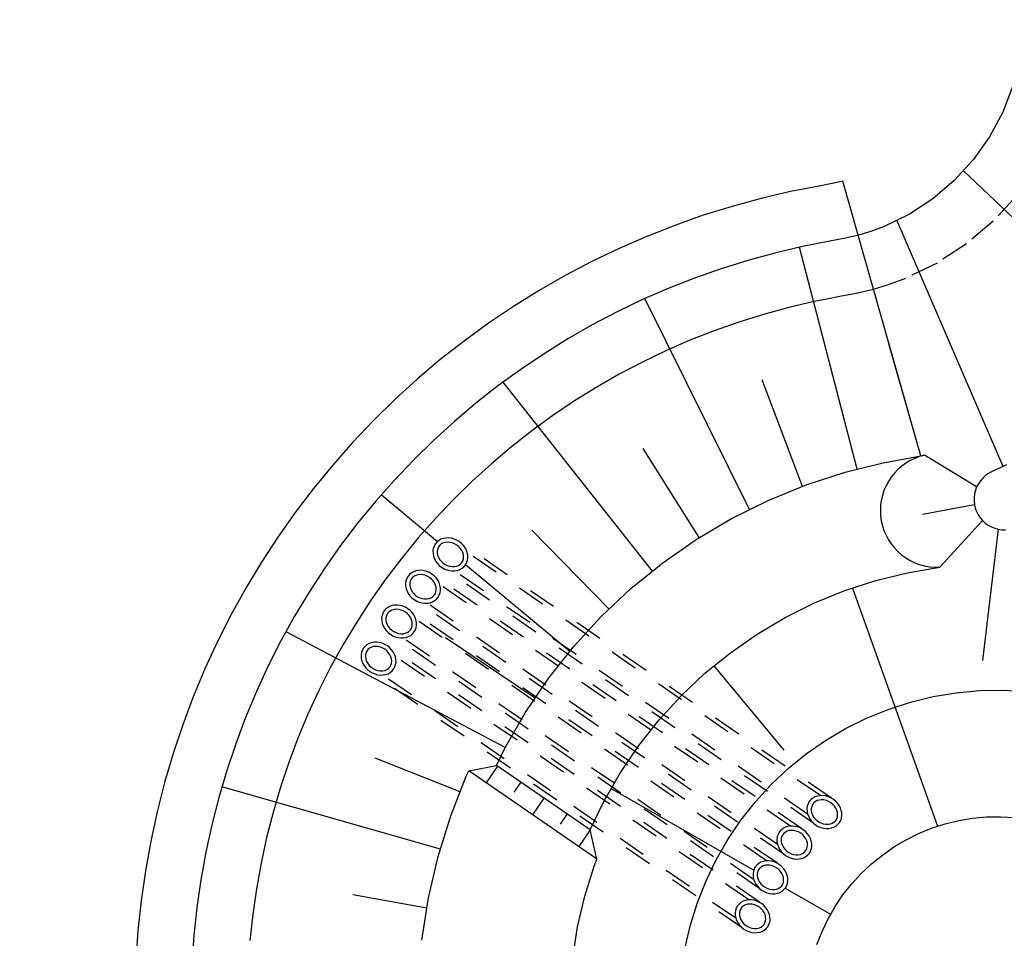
# Model space of a CAD drawing. Extents: x 446457 to 447032, y 444506 to 445688.
# Tile 56 of 83: x 446624 to 446642, y 445290 to 445306. Entities that reach past the tile are written whole.
import ezdxf

# ---------------------------------------------------------------- set-up
doc = ezdxf.new("R2010")
doc.units = 0
doc.header["$LTSCALE"] = 2
doc.header["$MEASUREMENT"] = 0
for name, pattern in [('ACAD_ISO03W100', [0.5, 0.25, -0.25]), ('AUSGEZOGEN', [0]), ('PUNKTX2', [0.5, 0.25, -0.25])]:
    doc.linetypes.add(name, pattern=pattern)
doc.layers.add('DB-RRB_41-205', color=15, linetype='CONTINUOUS')
doc.layers.add('FBRTOP', color=250, linetype='AUSGEZOGEN')

msp = doc.modelspace()

# ---------------------------------------------------------------- linework, layer by layer
at = {"layer": 'DB-RRB_41-205', "linetype": 'Continuous'}
for p, q in [((446641.869, 445304.862), (446641.689, 445304.396)), ((446641.689, 445304.396), (446641.453, 445303.955)), ((446641.453, 445303.955), (446641.164, 445303.548)), ((446641.164, 445303.548), (446640.826, 445303.18)), ((446644.47, 445300.05), (446640.992, 445303.35)), ((446638.847, 445303.17), (446638.656, 445303.126)), ((446640.233, 445298.284), (446638.847, 445303.17)), ((446640.826, 445303.18), (446640.445, 445302.856)), ((446637.915, 445302.983), (446637.393, 445302.861)), ((446638.426, 445303.082), (446637.915, 445302.983)), ((446638.656, 445303.126), (446638.426, 445303.082)), ((446637.393, 445302.861), (446636.875, 445302.72)), ((446640.445, 445302.856), (446640.027, 445302.583)), ((446636.875, 445302.72), (446636.363, 445302.561)), ((446636.363, 445302.561), (446635.857, 445302.383)), ((446640.027, 445302.583), (446639.578, 445302.364)), ((446641.695, 445298.098), (446639.805, 445302.475)), ((446635.857, 445302.383), (446635.358, 445302.186)), ((446639.344, 445302.276), (446639.105, 445302.203)), ((446639.578, 445302.364), (446639.344, 445302.276)), ((446635.358, 445302.186), (446634.867, 445301.972)), ((446638.615, 445302.1), (446638.125, 445302.005)), ((446638.861, 445302.147), (446638.615, 445302.1)), ((446639.105, 445302.203), (446638.861, 445302.147)), ((446634.867, 445301.972), (446634.383, 445301.74)), ((446638.125, 445302.005), (446637.638, 445301.891)), ((446639.098, 445298.046), (446638.074, 445301.993)), ((446637.155, 445301.76), (446636.678, 445301.611)), ((446637.638, 445301.891), (446637.155, 445301.76)), ((446634.383, 445301.74), (446633.908, 445301.491)), ((446636.678, 445301.611), (446636.206, 445301.445)), ((446633.908, 445301.491), (446633.443, 445301.224)), ((446636.206, 445301.445), (446635.741, 445301.262)), ((446633.443, 445301.224), (446632.987, 445300.941)), ((446635.741, 445301.262), (446635.283, 445301.063)), ((446635.283, 445301.063), (446634.832, 445300.846)), ((446637.187, 445297.33), (446635.326, 445301.081)), ((446632.987, 445300.941), (446632.543, 445300.641)), ((446634.832, 445300.846), (446634.389, 445300.614)), ((446632.543, 445300.641), (446632.109, 445300.326)), ((446634.389, 445300.614), (446633.955, 445300.365)), ((446633.955, 445300.365), (446633.531, 445300.101)), ((446632.109, 445300.326), (446631.687, 445299.995)), ((446640.233, 445298.284), (446639.66, 445300.278)), ((446631.687, 445299.995), (446631.277, 445299.648)), ((446633.531, 445300.101), (446633.116, 445299.822)), ((446633.116, 445299.822), (446632.712, 445299.528)), ((446631.277, 445299.648), (446630.881, 445299.287)), ((446632.712, 445299.528), (446632.319, 445299.219)), ((446635.458, 445296.235), (446632.807, 445299.597)), ((446638.125, 445297.742), (446637.411, 445299.638)), ((446630.881, 445299.287), (446630.497, 445298.912)), ((446632.319, 445299.219), (446631.937, 445298.896)), ((446630.497, 445298.912), (446630.128, 445298.523)), ((446631.937, 445298.896), (446631.567, 445298.56)), ((446630.128, 445298.523), (446629.773, 445298.121)), ((446631.567, 445298.56), (446631.21, 445298.21)), ((446636.289, 445296.835), (446635.294, 445298.416)), ((446639.562, 445298.16), (446640.296, 445298.295)), ((446640.209, 445298.271), (446640.124, 445298.239)), ((446640.296, 445298.295), (446640.209, 445298.271)), ((446641.224, 445297.732), (446640.296, 445298.295)), ((446629.773, 445298.121), (446629.433, 445297.707)), ((446631.21, 445298.21), (446630.865, 445297.848)), ((446638.883, 445297.994), (446639.562, 445298.16)), ((446639.892, 445298.1), (446639.823, 445298.041)), ((446639.965, 445298.154), (446639.892, 445298.1)), ((446640.043, 445298.2), (446639.965, 445298.154)), ((446640.124, 445298.239), (446640.043, 445298.2)), ((446641.752, 445298.125), (446641.49, 445298.002)), ((446638.191, 445297.769), (446638.883, 445297.994)), ((446639.704, 445297.904), (446639.655, 445297.829)), ((446639.761, 445297.975), (446639.704, 445297.904)), ((446639.823, 445298.041), (446639.761, 445297.975)), ((446641.333, 445297.891), (446641.29, 445297.842)), ((446641.38, 445297.934), (446641.333, 445297.891)), ((446641.433, 445297.971), (446641.38, 445297.934)), ((446641.49, 445298.002), (446641.433, 445297.971)), ((446630.865, 445297.848), (446630.534, 445297.473)), ((446637.517, 445297.494), (446638.191, 445297.769)), ((446639.612, 445297.749), (446639.576, 445297.666)), ((446639.655, 445297.829), (446639.612, 445297.749)), ((446641.224, 445297.732), (446641.201, 445297.672)), ((446641.254, 445297.789), (446641.224, 445297.732)), ((446641.29, 445297.842), (446641.254, 445297.789)), ((446629.433, 445297.707), (446629.108, 445297.28)), ((446631.636, 445296.759), (446630.637, 445297.589)), ((446639.548, 445297.58), (446639.528, 445297.491)), ((446639.576, 445297.666), (446639.548, 445297.58)), ((446641.185, 445297.609), (446641.177, 445297.545)), ((446641.177, 445297.545), (446641.177, 445297.48)), ((446641.201, 445297.672), (446641.185, 445297.609)), ((446630.534, 445297.473), (446630.217, 445297.086)), ((446636.865, 445297.171), (446637.517, 445297.494)), ((446639.516, 445297.402), (446639.512, 445297.311)), ((446639.528, 445297.491), (446639.516, 445297.402)), ((446641.185, 445297.416), (446640.259, 445297.24)), ((446641.177, 445297.48), (446641.185, 445297.416)), ((446641.185, 445297.416), (446641.199, 445297.354)), ((446629.108, 445297.28), (446628.799, 445296.842)), ((446639.512, 445297.311), (446639.516, 445297.221)), ((446639.516, 445297.221), (446639.528, 445297.131)), ((446641.199, 445297.354), (446641.222, 445297.293)), ((446641.222, 445297.293), (446641.251, 445297.236)), ((446641.251, 445297.236), (446641.287, 445297.182)), ((446630.217, 445297.086), (446629.914, 445296.689)), ((446636.239, 445296.8), (446636.865, 445297.171)), ((446639.528, 445297.131), (446639.548, 445297.042)), ((446639.548, 445297.042), (446639.576, 445296.956)), ((446641.329, 445297.133), (446640.567, 445296.303)), ((446641.287, 445297.182), (446641.329, 445297.133)), ((446641.329, 445297.133), (446641.377, 445297.09)), ((446641.377, 445297.09), (446641.429, 445297.052)), ((446641.429, 445297.052), (446641.486, 445297.021)), ((446641.486, 445297.021), (446641.546, 445296.997)), ((446628.799, 445296.842), (446628.506, 445296.393)), ((446634.687, 445295.56), (446633.312, 445296.966)), ((446639.576, 445296.956), (446639.612, 445296.873)), ((446639.612, 445296.873), (446639.655, 445296.793)), ((446641.608, 445296.98), (446641.325, 445294.646)), ((446641.546, 445296.997), (446641.608, 445296.98)), ((446641.608, 445296.98), (446641.672, 445296.971)), ((446641.672, 445296.971), (446641.736, 445296.969)), ((446629.914, 445296.689), (446629.626, 445296.28)), ((446631.576, 445296.68), (446631.562, 445296.638)), ((446631.597, 445296.717), (446631.576, 445296.68)), ((446631.625, 445296.751), (446631.597, 445296.717)), ((446631.659, 445296.779), (446631.625, 445296.751)), ((446631.655, 445296.667), (446631.64, 445296.634)), ((446631.677, 445296.695), (446631.655, 445296.667)), ((446631.698, 445296.801), (446631.659, 445296.779)), ((446631.705, 445296.719), (446631.677, 445296.695)), ((446631.741, 445296.816), (446631.698, 445296.801)), ((446631.738, 445296.736), (446631.705, 445296.719)), ((446631.776, 445296.747), (446631.738, 445296.736)), ((446631.787, 445296.824), (446631.741, 445296.816)), ((446631.816, 445296.751), (446631.776, 445296.747)), ((446631.835, 445296.825), (446631.787, 445296.824)), ((446631.858, 445296.747), (446631.816, 445296.751)), ((446631.883, 445296.819), (446631.835, 445296.825)), ((446631.9, 445296.737), (446631.858, 445296.747)), ((446631.932, 445296.806), (446631.883, 445296.819)), ((446631.941, 445296.721), (446631.9, 445296.737)), ((446631.978, 445296.786), (446631.932, 445296.806)), ((446631.98, 445296.698), (446631.941, 445296.721)), ((446632.022, 445296.76), (446631.978, 445296.786)), ((446632.015, 445296.67), (446631.98, 445296.698)), ((446632.045, 445296.638), (446632.015, 445296.67)), ((446632.062, 445296.728), (446632.022, 445296.76)), ((446632.098, 445296.692), (446632.062, 445296.728)), ((446632.127, 445296.651), (446632.098, 445296.692)), ((446635.641, 445296.384), (446636.239, 445296.8)), ((446639.655, 445296.793), (446639.705, 445296.718)), ((446639.705, 445296.718), (446639.761, 445296.647)), ((446631.562, 445296.638), (446631.555, 445296.594)), ((446631.555, 445296.594), (446631.557, 445296.549)), ((446631.557, 445296.549), (446631.565, 445296.503)), ((446631.565, 445296.503), (446631.581, 445296.457)), ((446631.632, 445296.598), (446631.631, 445296.56)), ((446631.631, 445296.56), (446631.638, 445296.521)), ((446631.64, 445296.634), (446631.632, 445296.598)), ((446631.638, 445296.521), (446631.652, 445296.482)), ((446632.069, 445296.602), (446632.045, 445296.638)), ((446632.087, 445296.564), (446632.069, 445296.602)), ((446632.098, 445296.525), (446632.087, 445296.564)), ((446632.101, 445296.486), (446632.098, 445296.525)), ((446632.15, 445296.608), (446632.127, 445296.651)), ((446632.166, 445296.563), (446632.15, 445296.608)), ((446632.175, 445296.517), (446632.166, 445296.563)), ((446632.176, 445296.471), (446632.175, 445296.517)), ((446639.761, 445296.647), (446639.824, 445296.582)), ((446639.824, 445296.582), (446639.892, 445296.522)), ((446639.892, 445296.522), (446639.966, 445296.469)), ((446628.506, 445296.393), (446628.229, 445295.933)), ((446631.581, 445296.457), (446631.604, 445296.414)), ((446631.604, 445296.414), (446631.634, 445296.374)), ((446631.634, 445296.374), (446631.669, 445296.337)), ((446631.652, 445296.482), (446631.674, 445296.445)), ((446631.669, 445296.337), (446631.709, 445296.305)), ((446631.674, 445296.445), (446631.701, 445296.411)), ((446631.701, 445296.411), (446631.734, 445296.38)), ((446631.734, 445296.38), (446631.771, 445296.355)), ((446631.771, 445296.355), (446631.811, 445296.335)), ((446631.811, 445296.335), (446631.852, 445296.322)), ((446631.852, 445296.322), (446631.895, 445296.315)), ((446631.895, 445296.315), (446631.936, 445296.316)), ((446631.936, 445296.316), (446631.975, 445296.323)), ((446631.975, 445296.323), (446632.01, 445296.337)), ((446632.01, 445296.337), (446632.041, 445296.357)), ((446632.041, 445296.357), (446632.066, 445296.383)), ((446632.066, 445296.383), (446632.085, 445296.414)), ((446632.085, 445296.414), (446632.097, 445296.449)), ((446632.097, 445296.449), (446632.101, 445296.486)), ((446632.106, 445296.314), (446632.134, 445296.348)), ((446633.988, 445294.807), (446632.133, 445296.346)), ((446632.134, 445296.348), (446632.155, 445296.385)), ((446632.155, 445296.385), (446632.169, 445296.427)), ((446632.169, 445296.427), (446632.176, 445296.471)), ((446635.076, 445295.926), (446635.641, 445296.384)), ((446639.966, 445296.469), (446640.043, 445296.422)), ((446640.043, 445296.422), (446640.125, 445296.383)), ((446640.125, 445296.383), (446640.21, 445296.351)), ((446640.21, 445296.351), (446640.297, 445296.327)), ((446640.297, 445296.327), (446640.386, 445296.311)), ((446629.626, 445296.28), (446629.353, 445295.861)), ((446631.111, 445296.142), (446631.09, 445296.104)), ((446631.139, 445296.175), (446631.111, 445296.142)), ((446631.172, 445296.203), (446631.139, 445296.175)), ((446631.211, 445296.225), (446631.172, 445296.203)), ((446631.219, 445296.143), (446631.19, 445296.12)), ((446631.254, 445296.24), (446631.211, 445296.225)), ((446631.252, 445296.16), (446631.219, 445296.143)), ((446631.289, 445296.171), (446631.252, 445296.16)), ((446631.3, 445296.248), (446631.254, 445296.24)), ((446631.33, 445296.175), (446631.289, 445296.171)), ((446631.348, 445296.25), (446631.3, 445296.248)), ((446631.371, 445296.172), (446631.33, 445296.175)), ((446631.397, 445296.243), (446631.348, 445296.25)), ((446631.414, 445296.162), (446631.371, 445296.172)), ((446631.445, 445296.23), (446631.397, 445296.243)), ((446631.455, 445296.145), (446631.414, 445296.162)), ((446631.492, 445296.21), (446631.445, 445296.23)), ((446631.493, 445296.122), (446631.455, 445296.145)), ((446631.536, 445296.184), (446631.492, 445296.21)), ((446631.576, 445296.153), (446631.536, 445296.184)), ((446631.611, 445296.116), (446631.576, 445296.153)), ((446631.709, 445296.305), (446631.753, 445296.279)), ((446631.753, 445296.279), (446631.8, 445296.259)), ((446631.8, 445296.259), (446631.848, 445296.246)), ((446631.848, 445296.246), (446631.897, 445296.24)), ((446631.897, 445296.24), (446631.945, 445296.241)), ((446631.945, 445296.241), (446631.991, 445296.249)), ((446631.991, 445296.249), (446632.034, 445296.265)), ((446632.034, 445296.265), (446632.073, 445296.286)), ((446632.073, 445296.286), (446632.106, 445296.314)), ((446639.43, 445296.069), (446639.995, 445296.207)), ((446639.995, 445296.207), (446640.567, 445296.303)), ((446640.386, 445296.311), (446640.477, 445296.303)), ((446640.477, 445296.303), (446640.567, 445296.303)), ((446631.075, 445296.063), (446631.069, 445296.019)), ((446631.069, 445296.019), (446631.07, 445295.973)), ((446631.07, 445295.973), (446631.079, 445295.927)), ((446631.09, 445296.104), (446631.075, 445296.063)), ((446631.153, 445296.058), (446631.145, 445296.022)), ((446631.145, 445296.022), (446631.145, 445295.984)), ((446631.145, 445295.984), (446631.152, 445295.945)), ((446631.168, 445296.091), (446631.153, 445296.058)), ((446631.19, 445296.12), (446631.168, 445296.091)), ((446631.528, 445296.095), (446631.493, 445296.122)), ((446631.558, 445296.062), (446631.528, 445296.095)), ((446631.583, 445296.026), (446631.558, 445296.062)), ((446631.601, 445295.988), (446631.583, 445296.026)), ((446631.611, 445295.949), (446631.601, 445295.988)), ((446631.641, 445296.076), (446631.611, 445296.116)), ((446631.664, 445296.032), (446631.641, 445296.076)), ((446631.68, 445295.987), (446631.664, 445296.032)), ((446631.688, 445295.941), (446631.68, 445295.987)), ((446638.878, 445295.89), (446639.43, 445296.069)), ((446628.229, 445295.933), (446627.969, 445295.464)), ((446629.353, 445295.861), (446629.095, 445295.433)), ((446631.079, 445295.927), (446631.095, 445295.882)), ((446631.095, 445295.882), (446631.118, 445295.838)), ((446631.118, 445295.838), (446631.147, 445295.798)), ((446631.147, 445295.798), (446631.183, 445295.761)), ((446631.152, 445295.945), (446631.166, 445295.906)), ((446631.166, 445295.906), (446631.187, 445295.869)), ((446631.187, 445295.869), (446631.215, 445295.835)), ((446631.215, 445295.835), (446631.247, 445295.805)), ((446631.247, 445295.805), (446631.284, 445295.779)), ((446631.555, 445295.782), (446631.58, 445295.808)), ((446631.58, 445295.808), (446631.599, 445295.839)), ((446631.599, 445295.839), (446631.61, 445295.873)), ((446631.61, 445295.873), (446631.615, 445295.911)), ((446631.615, 445295.911), (446631.611, 445295.949)), ((446631.648, 445295.772), (446631.669, 445295.81)), ((446631.669, 445295.81), (446631.683, 445295.851)), ((446631.683, 445295.851), (446631.689, 445295.895)), ((446631.689, 445295.895), (446631.688, 445295.941)), ((446634.546, 445295.427), (446635.076, 445295.926)), ((446638.34, 445295.67), (446638.878, 445295.89)), ((446639.019, 445295.935), (446640.53, 445291.7)), ((446630.829, 445295.622), (446630.786, 445295.607)), ((446630.875, 445295.631), (446630.829, 445295.622)), ((446630.923, 445295.632), (446630.875, 445295.631)), ((446630.971, 445295.626), (446630.923, 445295.632)), ((446631.02, 445295.613), (446630.971, 445295.626)), ((446631.183, 445295.761), (446631.223, 445295.73)), ((446631.223, 445295.73), (446631.267, 445295.704)), ((446631.267, 445295.704), (446631.313, 445295.684)), ((446631.284, 445295.779), (446631.324, 445295.76)), ((446631.313, 445295.684), (446631.362, 445295.67)), ((446631.324, 445295.76), (446631.366, 445295.746)), ((446631.362, 445295.67), (446631.41, 445295.664)), ((446631.366, 445295.746), (446631.408, 445295.74)), ((446631.408, 445295.74), (446631.449, 445295.74)), ((446631.41, 445295.664), (446631.458, 445295.665)), ((446631.449, 445295.74), (446631.488, 445295.747)), ((446631.458, 445295.665), (446631.504, 445295.674)), ((446631.488, 445295.747), (446631.524, 445295.762)), ((446631.504, 445295.674), (446631.547, 445295.689)), ((446631.524, 445295.762), (446631.555, 445295.782)), ((446631.547, 445295.689), (446631.586, 445295.711)), ((446631.586, 445295.711), (446631.62, 445295.739)), ((446631.62, 445295.739), (446631.648, 445295.772)), ((446637.82, 445295.412), (446638.34, 445295.67)), ((446627.969, 445295.464), (446627.727, 445294.985)), ((446630.65, 445295.445), (446630.644, 445295.401)), ((446630.664, 445295.486), (446630.65, 445295.445)), ((446630.685, 445295.524), (446630.664, 445295.486)), ((446630.713, 445295.557), (446630.685, 445295.524)), ((446630.747, 445295.585), (446630.713, 445295.557)), ((446630.728, 445295.441), (446630.72, 445295.405)), ((446630.743, 445295.474), (446630.728, 445295.441)), ((446630.765, 445295.502), (446630.743, 445295.474)), ((446630.786, 445295.607), (446630.747, 445295.585)), ((446630.793, 445295.525), (446630.765, 445295.502)), ((446630.827, 445295.543), (446630.793, 445295.525)), ((446630.864, 445295.553), (446630.827, 445295.543)), ((446630.904, 445295.557), (446630.864, 445295.553)), ((446630.946, 445295.554), (446630.904, 445295.557)), ((446630.988, 445295.544), (446630.946, 445295.554)), ((446631.029, 445295.527), (446630.988, 445295.544)), ((446631.066, 445295.593), (446631.02, 445295.613)), ((446631.068, 445295.505), (446631.029, 445295.527)), ((446631.11, 445295.567), (446631.066, 445295.593)), ((446631.103, 445295.477), (446631.068, 445295.505)), ((446631.133, 445295.444), (446631.103, 445295.477)), ((446631.15, 445295.535), (446631.11, 445295.567)), ((446631.157, 445295.409), (446631.133, 445295.444)), ((446631.186, 445295.498), (446631.15, 445295.535)), ((446631.215, 445295.458), (446631.186, 445295.498)), ((446631.238, 445295.414), (446631.215, 445295.458)), ((446629.095, 445295.433), (446628.853, 445294.995)), ((446630.644, 445295.401), (446630.645, 445295.355)), ((446630.645, 445295.355), (446630.653, 445295.309)), ((446630.653, 445295.309), (446630.669, 445295.264)), ((446630.72, 445295.405), (446630.719, 445295.366)), ((446630.719, 445295.366), (446630.726, 445295.327)), ((446630.726, 445295.327), (446630.741, 445295.289)), ((446630.741, 445295.289), (446630.762, 445295.252)), ((446631.175, 445295.371), (446631.157, 445295.409)), ((446631.186, 445295.332), (446631.175, 445295.371)), ((446631.185, 445295.256), (446631.189, 445295.293)), ((446631.189, 445295.293), (446631.186, 445295.332)), ((446631.254, 445295.369), (446631.238, 445295.414)), ((446631.263, 445295.323), (446631.254, 445295.369)), ((446631.258, 445295.234), (446631.264, 445295.278)), ((446631.264, 445295.278), (446631.263, 445295.323)), ((446634.054, 445294.891), (446634.546, 445295.427)), ((446637.32, 445295.116), (446637.82, 445295.412)), ((446632.838, 445293.098), (446628.943, 445295.157)), ((446630.669, 445295.264), (446630.692, 445295.221)), ((446630.692, 445295.221), (446630.722, 445295.18)), ((446630.722, 445295.18), (446630.757, 445295.144)), ((446630.757, 445295.144), (446630.797, 445295.112)), ((446630.762, 445295.252), (446630.789, 445295.217)), ((446630.789, 445295.217), (446630.822, 445295.187)), ((446630.797, 445295.112), (446630.841, 445295.086)), ((446630.822, 445295.187), (446630.859, 445295.162)), ((446630.859, 445295.162), (446630.899, 445295.142)), ((446630.899, 445295.142), (446630.94, 445295.129)), ((446630.94, 445295.129), (446630.983, 445295.122)), ((446630.983, 445295.122), (446631.024, 445295.122)), ((446631.024, 445295.122), (446631.063, 445295.13)), ((446631.063, 445295.13), (446631.098, 445295.144)), ((446631.098, 445295.144), (446631.129, 445295.164)), ((446631.122, 445295.071), (446631.161, 445295.093)), ((446631.129, 445295.164), (446631.154, 445295.19)), ((446631.154, 445295.19), (446631.173, 445295.221)), ((446631.161, 445295.093), (446631.194, 445295.121)), ((446631.173, 445295.221), (446631.185, 445295.256)), ((446631.194, 445295.121), (446631.222, 445295.154)), ((446631.222, 445295.154), (446631.243, 445295.192)), ((446631.243, 445295.192), (446631.258, 445295.234)), ((446636.844, 445294.785), (446637.32, 445295.116)), ((446627.727, 445294.985), (446627.502, 445294.498)), ((446628.853, 445294.995), (446628.627, 445294.549)), ((446630.382, 445294.926), (446630.348, 445294.898)), ((446630.421, 445294.948), (446630.382, 445294.926)), ((446630.464, 445294.963), (446630.421, 445294.948)), ((446630.51, 445294.972), (446630.464, 445294.963)), ((446630.558, 445294.973), (446630.51, 445294.972)), ((446630.606, 445294.967), (446630.558, 445294.973)), ((446630.655, 445294.953), (446630.606, 445294.967)), ((446630.701, 445294.933), (446630.655, 445294.953)), ((446630.745, 445294.907), (446630.701, 445294.933)), ((446630.841, 445295.086), (446630.888, 445295.066)), ((446630.888, 445295.066), (446630.936, 445295.053)), ((446630.936, 445295.053), (446630.985, 445295.047)), ((446630.985, 445295.047), (446631.033, 445295.048)), ((446631.033, 445295.048), (446631.079, 445295.056)), ((446631.079, 445295.056), (446631.122, 445295.071)), ((446633.372, 445293.979), (446631.78, 445295.049)), ((446630.285, 445294.786), (446630.278, 445294.742)), ((446630.278, 445294.742), (446630.28, 445294.696)), ((446630.299, 445294.827), (446630.285, 445294.786)), ((446630.32, 445294.865), (446630.299, 445294.827)), ((446630.348, 445294.898), (446630.32, 445294.865)), ((446630.355, 445294.745), (446630.354, 445294.707)), ((446630.363, 445294.781), (446630.355, 445294.745)), ((446630.378, 445294.814), (446630.363, 445294.781)), ((446630.4, 445294.843), (446630.378, 445294.814)), ((446630.428, 445294.866), (446630.4, 445294.843)), ((446630.462, 445294.883), (446630.428, 445294.866)), ((446630.499, 445294.894), (446630.462, 445294.883)), ((446630.539, 445294.898), (446630.499, 445294.894)), ((446630.581, 445294.895), (446630.539, 445294.898)), ((446630.623, 445294.885), (446630.581, 445294.895)), ((446630.664, 445294.868), (446630.623, 445294.885)), ((446630.703, 445294.846), (446630.664, 445294.868)), ((446630.738, 445294.818), (446630.703, 445294.846)), ((446630.768, 445294.785), (446630.738, 445294.818)), ((446630.785, 445294.876), (446630.745, 445294.907)), ((446630.792, 445294.749), (446630.768, 445294.785)), ((446630.821, 445294.839), (446630.785, 445294.876)), ((446630.81, 445294.711), (446630.792, 445294.749)), ((446630.85, 445294.799), (446630.821, 445294.839)), ((446630.873, 445294.755), (446630.85, 445294.799)), ((446630.889, 445294.71), (446630.873, 445294.755)), ((446633.603, 445294.32), (446634.054, 445294.891)), ((446636.393, 445294.419), (446636.844, 445294.785)), ((446630.28, 445294.696), (446630.288, 445294.65)), ((446630.288, 445294.65), (446630.304, 445294.605)), ((446630.304, 445294.605), (446630.327, 445294.561)), ((446630.354, 445294.707), (446630.361, 445294.668)), ((446630.361, 445294.668), (446630.376, 445294.629)), ((446630.376, 445294.629), (446630.397, 445294.592)), ((446630.397, 445294.592), (446630.424, 445294.558)), ((446630.808, 445294.562), (446630.82, 445294.596)), ((446630.821, 445294.672), (446630.81, 445294.711)), ((446630.82, 445294.596), (446630.824, 445294.634)), ((446630.824, 445294.634), (446630.821, 445294.672)), ((446630.878, 445294.533), (446630.892, 445294.574)), ((446630.898, 445294.664), (446630.889, 445294.71)), ((446630.892, 445294.574), (446630.899, 445294.618)), ((446630.899, 445294.618), (446630.898, 445294.664)), ((446627.502, 445294.498), (446627.295, 445294.003)), ((446628.627, 445294.549), (446628.418, 445294.096)), ((446630.327, 445294.561), (446630.357, 445294.521)), ((446630.357, 445294.521), (446630.392, 445294.484)), ((446630.392, 445294.484), (446630.432, 445294.453)), ((446630.424, 445294.558), (446630.457, 445294.528)), ((446630.432, 445294.453), (446630.476, 445294.427)), ((446630.457, 445294.528), (446630.494, 445294.502)), ((446630.476, 445294.427), (446630.523, 445294.407)), ((446630.494, 445294.502), (446630.534, 445294.483)), ((446630.523, 445294.407), (446630.571, 445294.394)), ((446630.534, 445294.483), (446630.575, 445294.469)), ((446630.571, 445294.394), (446630.62, 445294.387)), ((446630.575, 445294.469), (446630.618, 445294.463)), ((446630.618, 445294.463), (446630.659, 445294.463)), ((446630.659, 445294.463), (446630.698, 445294.47)), ((446630.668, 445294.389), (446630.714, 445294.397)), ((446630.698, 445294.47), (446630.733, 445294.485)), ((446630.714, 445294.397), (446630.757, 445294.412)), ((446630.733, 445294.485), (446630.764, 445294.505)), ((446630.757, 445294.412), (446630.796, 445294.434)), ((446630.764, 445294.505), (446630.789, 445294.531)), ((446630.789, 445294.531), (446630.808, 445294.562)), ((446630.796, 445294.434), (446630.829, 445294.462)), ((446630.829, 445294.462), (446630.857, 445294.495)), ((446630.857, 445294.495), (446630.878, 445294.533)), ((446635.97, 445294.021), (446636.393, 445294.419)), ((446636.552, 445294.549), (446637.793, 445293.05)), ((446630.62, 445294.387), (446630.668, 445294.389)), ((446633.195, 445293.717), (446633.603, 445294.32)), ((446628.418, 445294.096), (446628.225, 445293.634)), ((446640.449, 445294.004), (446640.859, 445294.073)), ((446640.859, 445294.073), (446641.272, 445294.111)), ((446641.272, 445294.111), (446641.687, 445294.119)), ((446641.687, 445294.119), (446642.102, 445294.097)), ((446627.295, 445294.003), (446627.106, 445293.501)), ((446635.577, 445293.593), (446635.97, 445294.021)), ((446639.651, 445293.777), (446640.046, 445293.905)), ((446640.046, 445293.905), (446640.449, 445294.004)), ((446632.832, 445293.086), (446633.195, 445293.717)), ((446639.266, 445293.62), (446639.651, 445293.777)), ((446628.225, 445293.634), (446628.049, 445293.166)), ((446635.217, 445293.138), (446635.577, 445293.593)), ((446638.894, 445293.435), (446639.266, 445293.62)), ((446627.106, 445293.501), (446626.936, 445292.993)), ((446638.536, 445293.224), (446638.894, 445293.435)), ((446628.049, 445293.166), (446627.89, 445292.692)), ((446638.195, 445292.987), (446638.536, 445293.224)), ((446626.936, 445292.993), (446626.784, 445292.479)), ((446632.685, 445292.782), (446632.832, 445293.086)), ((446634.891, 445292.657), (446635.217, 445293.138)), ((446632.039, 445292.309), (446630.529, 445292.913)), ((446637.873, 445292.725), (446638.195, 445292.987)), ((446627.89, 445292.692), (446627.748, 445292.213)), ((446632.149, 445292.59), (446632.194, 445292.683)), ((446632.194, 445292.683), (446632.685, 445292.782)), ((446634.462, 445291.121), (446632.194, 445292.683)), ((446632.705, 445292.769), (446632.501, 445292.472)), ((446634.352, 445291.634), (446632.685, 445292.782)), ((446634.602, 445292.153), (446634.891, 445292.657)), ((446637.57, 445292.44), (446637.873, 445292.725)), ((446626.784, 445292.479), (446626.651, 445291.959)), ((446631.872, 445291.886), (446632.149, 445292.59)), ((446633.117, 445292.485), (446632.992, 445292.304)), ((446631.688, 445291.294), (446627.803, 445292.4)), ((446634.727, 445292.371), (446637.26, 445290.918)), ((446637.29, 445292.134), (446637.57, 445292.44)), ((446627.748, 445292.213), (446627.624, 445291.728)), ((446633.528, 445292.201), (446633.324, 445291.905)), ((446634.352, 445291.634), (446634.602, 445292.153)), ((446637.032, 445291.808), (446637.29, 445292.134)), ((446638.248, 445292.137), (446638.227, 445292.099)), ((446638.276, 445292.17), (446638.248, 445292.137)), ((446638.31, 445292.198), (446638.276, 445292.17)), ((446638.328, 445292.115), (446638.306, 445292.086)), ((446638.349, 445292.22), (446638.31, 445292.198)), ((446638.356, 445292.138), (446638.328, 445292.115)), ((446638.392, 445292.235), (446638.349, 445292.22)), ((446638.39, 445292.155), (446638.356, 445292.138)), ((446638.427, 445292.166), (446638.39, 445292.155)), ((446638.438, 445292.243), (446638.392, 445292.235)), ((446638.467, 445292.17), (446638.427, 445292.166)), ((446638.486, 445292.244), (446638.438, 445292.243)), ((446638.509, 445292.167), (446638.467, 445292.17)), ((446638.534, 445292.238), (446638.486, 445292.244)), ((446638.551, 445292.157), (446638.509, 445292.167)), ((446638.583, 445292.225), (446638.534, 445292.238)), ((446638.592, 445292.14), (446638.551, 445292.157)), ((446638.63, 445292.205), (446638.583, 445292.225)), ((446638.631, 445292.117), (446638.592, 445292.14)), ((446638.673, 445292.179), (446638.63, 445292.205)), ((446638.666, 445292.089), (446638.631, 445292.117)), ((446638.714, 445292.147), (446638.673, 445292.179)), ((446638.749, 445292.111), (446638.714, 445292.147)), ((446626.651, 445291.959), (446626.537, 445291.435)), ((446638.213, 445292.057), (446638.207, 445292.013)), ((446638.207, 445292.013), (446638.208, 445291.968)), ((446638.208, 445291.968), (446638.216, 445291.922)), ((446638.227, 445292.099), (446638.213, 445292.057)), ((446638.283, 445292.017), (446638.282, 445291.979)), ((446638.282, 445291.979), (446638.289, 445291.94)), ((446638.291, 445292.053), (446638.283, 445292.017)), ((446638.289, 445291.94), (446638.304, 445291.901)), ((446638.306, 445292.086), (446638.291, 445292.053)), ((446638.696, 445292.057), (446638.666, 445292.089)), ((446638.72, 445292.021), (446638.696, 445292.057)), ((446638.738, 445291.983), (446638.72, 445292.021)), ((446638.749, 445291.944), (446638.738, 445291.983)), ((446638.778, 445292.07), (446638.749, 445292.111)), ((446638.752, 445291.905), (446638.749, 445291.944)), ((446638.801, 445292.027), (446638.778, 445292.07)), ((446638.817, 445291.982), (446638.801, 445292.027)), ((446638.826, 445291.936), (446638.817, 445291.982)), ((446631.648, 445291.163), (446631.872, 445291.886)), ((446633.94, 445291.918), (446633.816, 445291.737)), ((446636.799, 445291.465), (446637.032, 445291.808)), ((446638.216, 445291.922), (446638.232, 445291.877)), ((446638.232, 445291.877), (446638.256, 445291.833)), ((446638.256, 445291.833), (446638.285, 445291.793)), ((446638.285, 445291.793), (446638.32, 445291.756)), ((446638.304, 445291.901), (446638.325, 445291.864)), ((446638.325, 445291.864), (446638.352, 445291.83)), ((446638.352, 445291.83), (446638.385, 445291.8)), ((446638.385, 445291.8), (446638.422, 445291.774)), ((446638.422, 445291.774), (446638.462, 445291.755)), ((446638.661, 445291.756), (446638.692, 445291.777)), ((446638.692, 445291.777), (446638.717, 445291.803)), ((446638.717, 445291.803), (446638.736, 445291.834)), ((446638.736, 445291.834), (446638.748, 445291.868)), ((446638.748, 445291.868), (446638.752, 445291.905)), ((446638.758, 445291.734), (446638.785, 445291.767)), ((446638.785, 445291.767), (446638.807, 445291.805)), ((446638.807, 445291.805), (446638.821, 445291.846)), ((446638.821, 445291.846), (446638.827, 445291.89)), ((446638.827, 445291.89), (446638.826, 445291.936)), ((446640.661, 445291.741), (446640.904, 445291.8)), ((446640.904, 445291.8), (446641.15, 445291.842)), ((446641.15, 445291.842), (446641.399, 445291.865)), ((446641.399, 445291.865), (446641.649, 445291.87)), ((446641.649, 445291.87), (446641.898, 445291.856)), ((446627.624, 445291.728), (446627.518, 445291.24)), ((446634.352, 445291.634), (446634.148, 445291.338)), ((446634.47, 445291.116), (446634.352, 445291.634)), ((446637.714, 445291.594), (446637.693, 445291.556)), ((446637.742, 445291.628), (446637.714, 445291.594)), ((446637.775, 445291.655), (446637.742, 445291.628)), ((446637.814, 445291.677), (446637.775, 445291.655)), ((446637.822, 445291.595), (446637.794, 445291.572)), ((446637.857, 445291.693), (446637.814, 445291.677)), ((446637.855, 445291.613), (446637.822, 445291.595)), ((446637.892, 445291.623), (446637.855, 445291.613)), ((446637.903, 445291.701), (446637.857, 445291.693)), ((446637.933, 445291.627), (446637.892, 445291.623)), ((446637.951, 445291.702), (446637.903, 445291.701)), ((446637.975, 445291.624), (446637.933, 445291.627)), ((446638, 445291.696), (446637.951, 445291.702)), ((446638.017, 445291.614), (446637.975, 445291.624)), ((446638.048, 445291.683), (446638, 445291.696)), ((446638.058, 445291.598), (446638.017, 445291.614)), ((446638.095, 445291.663), (446638.048, 445291.683)), ((446638.096, 445291.575), (446638.058, 445291.598)), ((446638.139, 445291.637), (446638.095, 445291.663)), ((446638.179, 445291.605), (446638.139, 445291.637)), ((446638.214, 445291.568), (446638.179, 445291.605)), ((446638.32, 445291.756), (446638.36, 445291.725)), ((446638.36, 445291.725), (446638.404, 445291.698)), ((446638.404, 445291.698), (446638.451, 445291.678)), ((446638.451, 445291.678), (446638.499, 445291.665)), ((446638.462, 445291.755), (446638.503, 445291.741)), ((446638.499, 445291.665), (446638.548, 445291.659)), ((446638.503, 445291.741), (446638.546, 445291.735)), ((446638.546, 445291.735), (446638.587, 445291.735)), ((446638.548, 445291.659), (446638.596, 445291.66)), ((446638.587, 445291.735), (446638.626, 445291.742)), ((446638.596, 445291.66), (446638.642, 445291.669)), ((446638.626, 445291.742), (446638.661, 445291.756)), ((446638.642, 445291.669), (446638.685, 445291.684)), ((446638.685, 445291.684), (446638.724, 445291.706)), ((446638.724, 445291.706), (446638.758, 445291.734)), ((446640.192, 445291.569), (446640.423, 445291.664)), ((446640.423, 445291.664), (446640.661, 445291.741)), ((446626.537, 445291.435), (446626.442, 445290.907)), ((446636.592, 445291.105), (446636.799, 445291.465)), ((446637.679, 445291.515), (446637.672, 445291.471)), ((446637.672, 445291.471), (446637.673, 445291.425)), ((446637.673, 445291.425), (446637.682, 445291.379)), ((446637.693, 445291.556), (446637.679, 445291.515)), ((446637.756, 445291.511), (446637.748, 445291.475)), ((446637.748, 445291.475), (446637.748, 445291.436)), ((446637.748, 445291.436), (446637.755, 445291.397)), ((446637.771, 445291.544), (446637.756, 445291.511)), ((446637.794, 445291.572), (446637.771, 445291.544)), ((446638.131, 445291.547), (446638.096, 445291.575)), ((446638.161, 445291.514), (446638.131, 445291.547)), ((446638.186, 445291.479), (446638.161, 445291.514)), ((446638.204, 445291.441), (446638.186, 445291.479)), ((446638.214, 445291.402), (446638.204, 445291.441)), ((446638.244, 445291.528), (446638.214, 445291.568)), ((446638.267, 445291.485), (446638.244, 445291.528)), ((446638.283, 445291.439), (446638.267, 445291.485)), ((446638.291, 445291.393), (446638.283, 445291.439)), ((446639.753, 445291.331), (446639.968, 445291.458)), ((446639.968, 445291.458), (446640.192, 445291.569)), ((446627.518, 445291.24), (446627.429, 445290.748)), ((446637.682, 445291.379), (446637.698, 445291.334)), ((446637.698, 445291.334), (446637.721, 445291.291)), ((446637.721, 445291.291), (446637.75, 445291.25)), ((446637.75, 445291.25), (446637.786, 445291.214)), ((446637.755, 445291.397), (446637.769, 445291.359)), ((446637.769, 445291.359), (446637.79, 445291.322)), ((446637.79, 445291.322), (446637.818, 445291.287)), ((446637.818, 445291.287), (446637.85, 445291.257)), ((446637.85, 445291.257), (446637.887, 445291.232)), ((446638.158, 445291.234), (446638.183, 445291.26)), ((446638.183, 445291.26), (446638.202, 445291.291)), ((446638.202, 445291.291), (446638.213, 445291.326)), ((446638.213, 445291.326), (446638.218, 445291.363)), ((446638.218, 445291.363), (446638.214, 445291.402)), ((446638.251, 445291.224), (446638.272, 445291.262)), ((446638.272, 445291.262), (446638.286, 445291.304)), ((446638.286, 445291.304), (446638.293, 445291.348)), ((446638.293, 445291.348), (446638.291, 445291.393)), ((446639.547, 445291.188), (446639.753, 445291.331)), ((446631.477, 445290.425), (446631.648, 445291.163)), ((446634.421, 445290.99), (446634.47, 445291.116)), ((446636.412, 445290.73), (446636.592, 445291.105)), ((446637.432, 445291.075), (446637.389, 445291.06)), ((446637.478, 445291.083), (446637.432, 445291.075)), ((446637.526, 445291.084), (446637.478, 445291.083)), ((446637.574, 445291.078), (446637.526, 445291.084)), ((446637.623, 445291.065), (446637.574, 445291.078)), ((446637.669, 445291.045), (446637.623, 445291.065)), ((446637.786, 445291.214), (446637.826, 445291.182)), ((446637.826, 445291.182), (446637.87, 445291.156)), ((446637.87, 445291.156), (446637.916, 445291.136)), ((446637.887, 445291.232), (446637.927, 445291.212)), ((446637.916, 445291.136), (446637.965, 445291.123)), ((446637.927, 445291.212), (446637.969, 445291.199)), ((446637.965, 445291.123), (446638.013, 445291.117)), ((446637.969, 445291.199), (446638.011, 445291.192)), ((446638.011, 445291.192), (446638.052, 445291.192)), ((446638.013, 445291.117), (446638.061, 445291.118)), ((446638.052, 445291.192), (446638.091, 445291.2)), ((446638.061, 445291.118), (446638.107, 445291.126)), ((446638.091, 445291.2), (446638.127, 445291.214)), ((446638.107, 445291.126), (446638.15, 445291.141)), ((446638.127, 445291.214), (446638.158, 445291.234)), ((446638.15, 445291.141), (446638.189, 445291.163)), ((446638.189, 445291.163), (446638.223, 445291.191)), ((446638.223, 445291.191), (446638.251, 445291.224)), ((446639.353, 445291.031), (446639.547, 445291.188)), ((446626.442, 445290.907), (446626.366, 445290.376)), ((446634.255, 445290.457), (446634.421, 445290.99)), ((446637.253, 445290.897), (446637.247, 445290.853)), ((446637.267, 445290.939), (446637.253, 445290.897)), ((446637.288, 445290.977), (446637.267, 445290.939)), ((446637.316, 445291.01), (446637.288, 445290.977)), ((446637.35, 445291.038), (446637.316, 445291.01)), ((446637.331, 445290.893), (446637.323, 445290.857)), ((446637.346, 445290.926), (446637.331, 445290.893)), ((446637.368, 445290.954), (446637.346, 445290.926)), ((446637.389, 445291.06), (446637.35, 445291.038)), ((446637.396, 445290.978), (446637.368, 445290.954)), ((446637.43, 445290.995), (446637.396, 445290.978)), ((446637.467, 445291.006), (446637.43, 445290.995)), ((446637.507, 445291.01), (446637.467, 445291.006)), ((446637.549, 445291.007), (446637.507, 445291.01)), ((446637.591, 445290.996), (446637.549, 445291.007)), ((446637.632, 445290.98), (446637.591, 445290.996)), ((446637.671, 445290.957), (446637.632, 445290.98)), ((446637.713, 445291.019), (446637.669, 445291.045)), ((446637.706, 445290.929), (446637.671, 445290.957)), ((446637.736, 445290.897), (446637.706, 445290.929)), ((446637.753, 445290.987), (446637.713, 445291.019)), ((446637.76, 445290.861), (446637.736, 445290.897)), ((446637.789, 445290.951), (446637.753, 445290.987)), ((446637.818, 445290.91), (446637.789, 445290.951)), ((446637.841, 445290.867), (446637.818, 445290.91)), ((446639.171, 445290.859), (446639.353, 445291.031)), ((446627.429, 445290.748), (446627.359, 445290.253)), ((446636.26, 445290.344), (446636.412, 445290.73)), ((446637.247, 445290.853), (446637.248, 445290.808)), ((446637.248, 445290.808), (446637.256, 445290.762)), ((446637.256, 445290.762), (446637.272, 445290.716)), ((446637.272, 445290.716), (446637.295, 445290.673)), ((446637.323, 445290.857), (446637.322, 445290.819)), ((446637.322, 445290.819), (446637.329, 445290.78)), ((446637.329, 445290.78), (446637.344, 445290.741)), ((446637.344, 445290.741), (446637.365, 445290.704)), ((446637.778, 445290.823), (446637.76, 445290.861)), ((446637.789, 445290.784), (446637.778, 445290.823)), ((446637.788, 445290.708), (446637.792, 445290.745)), ((446637.792, 445290.745), (446637.789, 445290.784)), ((446637.857, 445290.822), (446637.841, 445290.867)), ((446637.866, 445290.776), (446637.857, 445290.822)), ((446637.861, 445290.686), (446637.867, 445290.73)), ((446637.867, 445290.73), (446637.866, 445290.776)), ((446639.002, 445290.675), (446639.171, 445290.859)), ((446637.295, 445290.673), (446637.325, 445290.633)), ((446637.325, 445290.633), (446637.36, 445290.596)), ((446637.36, 445290.596), (446637.4, 445290.564)), ((446637.365, 445290.704), (446637.392, 445290.67)), ((446637.392, 445290.67), (446637.425, 445290.64)), ((446637.4, 445290.564), (446637.444, 445290.538)), ((446637.425, 445290.64), (446637.462, 445290.614)), ((446637.444, 445290.538), (446637.491, 445290.518)), ((446637.462, 445290.614), (446637.502, 445290.594)), ((446637.502, 445290.594), (446637.543, 445290.581)), ((446637.543, 445290.581), (446637.586, 445290.574)), ((446637.586, 445290.574), (446637.627, 445290.575)), ((446637.627, 445290.575), (446637.666, 445290.582)), ((446637.666, 445290.582), (446637.701, 445290.596)), ((446637.701, 445290.596), (446637.732, 445290.617)), ((446637.725, 445290.524), (446637.764, 445290.546)), ((446637.732, 445290.617), (446637.757, 445290.643)), ((446637.757, 445290.643), (446637.776, 445290.673)), ((446637.764, 445290.546), (446637.798, 445290.573)), ((446637.776, 445290.673), (446637.788, 445290.708)), ((446637.798, 445290.573), (446637.825, 445290.607)), ((446637.818, 445290.598), (446638.626, 445290.135)), ((446637.825, 445290.607), (446637.847, 445290.645)), ((446637.847, 445290.645), (446637.861, 445290.686)), ((446638.847, 445290.479), (446639.002, 445290.675)), ((446626.366, 445290.376), (446626.31, 445289.843)), ((446631.449, 445290.246), (446630.13, 445290.483)), ((446631.36, 445289.676), (446631.477, 445290.425)), ((446634.129, 445289.912), (446634.255, 445290.457)), ((446637.072, 445290.367), (446637.033, 445290.345)), ((446637.115, 445290.382), (446637.072, 445290.367)), ((446637.161, 445290.391), (446637.115, 445290.382)), ((446637.209, 445290.392), (446637.161, 445290.391)), ((446637.258, 445290.386), (446637.209, 445290.392)), ((446637.306, 445290.373), (446637.258, 445290.386)), ((446637.353, 445290.353), (446637.306, 445290.373)), ((446637.491, 445290.518), (446637.539, 445290.505)), ((446637.539, 445290.505), (446637.588, 445290.499)), ((446637.588, 445290.499), (446637.636, 445290.5)), ((446637.636, 445290.5), (446637.682, 445290.508)), ((446637.682, 445290.508), (446637.725, 445290.524)), ((446638.707, 445290.272), (446638.847, 445290.479)), ((446627.359, 445290.253), (446627.306, 445289.756)), ((446636.137, 445289.947), (446636.26, 445290.344)), ((446636.936, 445290.205), (446636.93, 445290.161)), ((446636.95, 445290.246), (446636.936, 445290.205)), ((446636.971, 445290.284), (446636.95, 445290.246)), ((446636.999, 445290.317), (446636.971, 445290.284)), ((446637.033, 445290.345), (446636.999, 445290.317)), ((446637.014, 445290.201), (446637.006, 445290.165)), ((446637.029, 445290.234), (446637.014, 445290.201)), ((446637.051, 445290.262), (446637.029, 445290.234)), ((446637.079, 445290.285), (446637.051, 445290.262)), ((446637.113, 445290.303), (446637.079, 445290.285)), ((446637.15, 445290.313), (446637.113, 445290.303)), ((446637.19, 445290.317), (446637.15, 445290.313)), ((446637.232, 445290.314), (446637.19, 445290.317)), ((446637.274, 445290.304), (446637.232, 445290.314)), ((446637.315, 445290.287), (446637.274, 445290.304)), ((446637.354, 445290.265), (446637.315, 445290.287)), ((446637.396, 445290.327), (446637.353, 445290.353)), ((446637.389, 445290.237), (446637.354, 445290.265)), ((446637.419, 445290.204), (446637.389, 445290.237)), ((446637.437, 445290.295), (446637.396, 445290.327)), ((446637.443, 445290.169), (446637.419, 445290.204)), ((446637.472, 445290.258), (446637.437, 445290.295)), ((446637.501, 445290.218), (446637.472, 445290.258)), ((446637.524, 445290.174), (446637.501, 445290.218)), ((446638.583, 445290.055), (446638.707, 445290.272)), ((446636.93, 445290.161), (446636.931, 445290.115)), ((446636.931, 445290.115), (446636.939, 445290.069)), ((446636.939, 445290.069), (446636.955, 445290.024)), ((446636.955, 445290.024), (446636.979, 445289.981)), ((446637.006, 445290.165), (446637.005, 445290.126)), ((446637.005, 445290.126), (446637.012, 445290.087)), ((446637.012, 445290.087), (446637.027, 445290.049)), ((446637.027, 445290.049), (446637.048, 445290.012)), ((446637.461, 445290.131), (446637.443, 445290.169)), ((446637.459, 445289.981), (446637.471, 445290.016)), ((446637.472, 445290.092), (446637.461, 445290.131)), ((446637.471, 445290.016), (446637.475, 445290.053)), ((446637.475, 445290.053), (446637.472, 445290.092)), ((446637.54, 445290.129), (446637.524, 445290.174)), ((446637.549, 445290.083), (446637.54, 445290.129)), ((446637.544, 445289.994), (446637.55, 445290.038)), ((446637.55, 445290.038), (446637.549, 445290.083)), ((446638.474, 445289.83), (446638.583, 445290.055)), ((446626.31, 445289.843), (446626.273, 445289.308)), ((446634.043, 445289.36), (446634.129, 445289.912)), ((446636.043, 445289.542), (446636.137, 445289.947)), ((446636.979, 445289.981), (446637.008, 445289.94)), ((446637.008, 445289.94), (446637.043, 445289.904)), ((446637.043, 445289.904), (446637.083, 445289.872)), ((446637.048, 445290.012), (446637.075, 445289.977)), ((446637.075, 445289.977), (446637.108, 445289.947)), ((446637.083, 445289.872), (446637.127, 445289.846)), ((446637.108, 445289.947), (446637.145, 445289.922)), ((446637.127, 445289.846), (446637.174, 445289.826)), ((446637.145, 445289.922), (446637.185, 445289.902)), ((446637.185, 445289.902), (446637.227, 445289.889)), ((446637.227, 445289.889), (446637.269, 445289.882)), ((446637.269, 445289.882), (446637.31, 445289.882)), ((446637.31, 445289.882), (446637.349, 445289.89)), ((446637.349, 445289.89), (446637.384, 445289.904)), ((446637.384, 445289.904), (446637.415, 445289.924)), ((446637.408, 445289.831), (446637.447, 445289.853)), ((446637.415, 445289.924), (446637.44, 445289.95)), ((446637.44, 445289.95), (446637.459, 445289.981)), ((446637.447, 445289.853), (446637.481, 445289.881)), ((446637.481, 445289.881), (446637.508, 445289.914)), ((446637.508, 445289.914), (446637.53, 445289.952)), ((446637.53, 445289.952), (446637.544, 445289.994)), ((446627.306, 445289.756), (446627.272, 445289.257)), ((446637.174, 445289.826), (446637.222, 445289.813)), ((446637.222, 445289.813), (446637.271, 445289.807)), ((446637.271, 445289.807), (446637.319, 445289.808)), ((446637.319, 445289.808), (446637.365, 445289.816)), ((446637.365, 445289.816), (446637.408, 445289.831)), ((446638.383, 445289.598), (446638.474, 445289.83))]:
    msp.add_line(p, q, dxfattribs=at)
at = {"layer": 'DB-RRB_41-205', "linetype": 'PUNKTX2'}
for p, q in [((446641.942, 445302.919), (446641.519, 445302.459)), ((446641.519, 445302.459), (446641.043, 445302.055)), ((446641.043, 445302.055), (446640.52, 445301.713)), ((446640.52, 445301.713), (446639.959, 445301.44)), ((446639.959, 445301.44), (446639.666, 445301.329)), ((446639.367, 445301.238), (446639.08, 445301.172)), ((446639.666, 445301.329), (446639.367, 445301.238)), ((446638.561, 445301.073), (446638.334, 445301.027)), ((446638.789, 445301.116), (446638.561, 445301.073)), ((446639.08, 445301.172), (446638.789, 445301.116)), ((446637.883, 445300.921), (446637.435, 445300.8)), ((446638.334, 445301.027), (446637.883, 445300.921)), ((446637.435, 445300.8), (446636.993, 445300.662)), ((446636.993, 445300.662), (446636.555, 445300.508)), ((446636.555, 445300.508), (446636.124, 445300.339)), ((446636.124, 445300.339), (446635.699, 445300.153)), ((446635.699, 445300.153), (446635.281, 445299.953)), ((446635.281, 445299.953), (446634.87, 445299.737)), ((446634.87, 445299.737), (446634.468, 445299.507)), ((446634.468, 445299.507), (446634.074, 445299.262)), ((446634.074, 445299.262), (446633.69, 445299.003)), ((446633.69, 445299.003), (446633.315, 445298.73)), ((446633.315, 445298.73), (446632.95, 445298.444)), ((446632.95, 445298.444), (446632.596, 445298.145)), ((446632.596, 445298.145), (446632.253, 445297.833)), ((446632.253, 445297.833), (446631.922, 445297.508)), ((446631.922, 445297.508), (446631.603, 445297.172)), ((446631.603, 445297.172), (446631.296, 445296.825)), ((446631.296, 445296.825), (446631.002, 445296.466)), ((446631.002, 445296.466), (446630.721, 445296.097)), ((446630.721, 445296.097), (446630.454, 445295.719)), ((446630.454, 445295.719), (446630.2, 445295.33)), ((446630.2, 445295.33), (446629.961, 445294.933)), ((446629.961, 445294.933), (446629.737, 445294.527)), ((446629.737, 445294.527), (446629.527, 445294.114)), ((446629.527, 445294.114), (446629.333, 445293.693)), ((446629.333, 445293.693), (446629.154, 445293.265)), ((446629.154, 445293.265), (446628.991, 445292.831)), ((446628.991, 445292.831), (446628.844, 445292.392)), ((446628.844, 445292.392), (446628.712, 445291.947)), ((446628.712, 445291.947), (446628.597, 445291.498)), ((446628.597, 445291.498), (446628.499, 445291.045)), ((446628.499, 445291.045), (446628.417, 445290.589)), ((446628.417, 445290.589), (446628.351, 445290.13)), ((446628.351, 445290.13), (446628.302, 445289.669))]:
    msp.add_line(p, q, dxfattribs=at)
at = {"layer": 'DB-RRB_41-205', "linetype": 'ACAD_ISO03W100'}
for p, q in [((446638.641, 445292.201), (446632.054, 445296.738)), ((446638.447, 445292.244), (446632.164, 445296.571)), ((446638.107, 445291.659), (446631.538, 445296.183)), ((446638.329, 445291.748), (446631.742, 445296.285)), ((446638.218, 445291.916), (446631.939, 445296.241)), ((446637.912, 445291.702), (446631.677, 445295.996)), ((446637.795, 445291.206), (446631.256, 445295.709)), ((446637.683, 445291.374), (446631.452, 445295.665)), ((446637.681, 445291.041), (446631.113, 445295.565)), ((446637.487, 445291.084), (446631.252, 445295.378)), ((446637.369, 445290.588), (446630.831, 445295.091)), ((446637.258, 445290.756), (446631.027, 445295.047)), ((446637.364, 445290.349), (446630.749, 445294.905)), ((446637.17, 445290.392), (446630.887, 445294.719)), ((446637.052, 445289.896), (446630.465, 445294.432)), ((446636.941, 445290.063), (446630.662, 445294.388))]:
    msp.add_line(p, q, dxfattribs=at)
at = {"layer": 'FBRTOP', "const_width": 0.5}
msp.add_lwpolyline([(446685.671, 445499.677, 0.000084), (446690.294, 445466.915, 0.000171), (446692.589, 445450.715), (446699.698, 445400.648, -0.000017), (446702.648, 445379.847, -0.000012), (446706.64, 445351.684, -0.000142), (446710.164, 445326.769, 0.000095), (446713.688, 445301.853, 0.000489), (446717.262, 445276.798, -0.000535), (446720.835, 445251.744, -0.000318), (446724.222, 445227.7, 0.000352), (446727.61, 445203.657, 0.000005), (446731.551, 445175.831, 0.000006), (446734.439, 445155.439, 0.000005), (446738.345, 445127.869, 0.000006), (446741.348, 445106.672, 0.000262), (446744.905, 445081.667, -0.000165), (446748.461, 445056.663, -0.000317)], format="xyb", dxfattribs=at)

doc.saveas('drawing.dxf')
